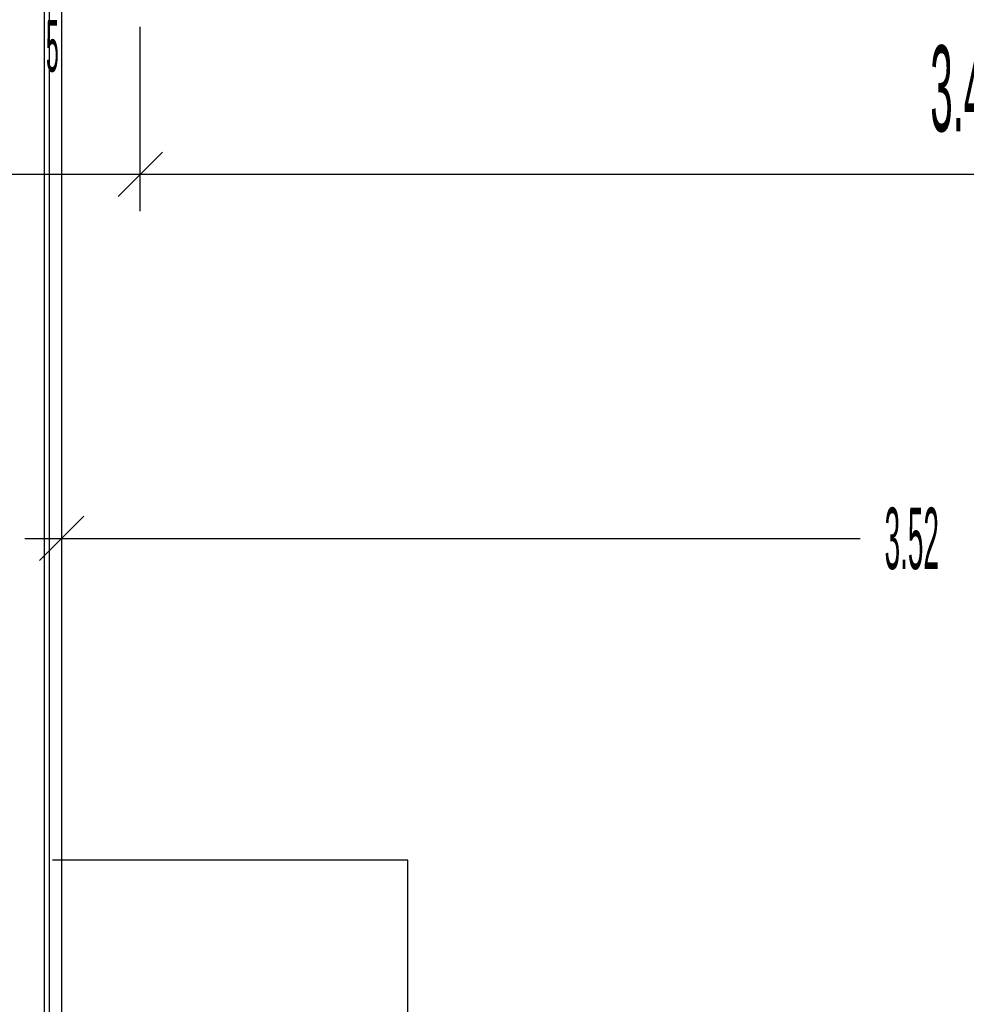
# Model space of a CAD drawing. Extents: x -0.6 to 1.54, y -0.37 to 1.17.
# Tile 12 of 79: x 0.1098 to 0.1483, y 0.406 to 0.446. Entities that reach past the tile are written whole.
import ezdxf

# ---------------------------------------------------------------- set-up
doc = ezdxf.new("R2010")
doc.units = 0
doc.linetypes.add('KCONTINUOUS', pattern=[0])
doc.layers.add('W01_---', color=7, linetype='CONTINUOUS')

msp = doc.modelspace()

# ---------------------------------------------------------------- linework, layer by layer
at = {"layer": 'W01_---', "color": 7, "linetype": 'KCONTINUOUS'}
for p, q in [((0.11096, 0.32533), (0.11096, 0.47553)), ((0.11146, 0.32533), (0.11146, 0.47553)), ((0.11076, 0.32533), (0.11076, 0.44783)), ((0.11466, 0.43972), (0.11466, 0.44572)), ((0.11466, 0.43822), (0.11466, 0.44122)), ((0.11376, 0.43882), (0.11556, 0.44062)), ((0.10596, 0.43972), (0.11466, 0.43972)), ((0.11316, 0.43972), (0.11616, 0.43972)), ((0.11466, 0.43972), (0.14421, 0.43972)), ((0.14421, 0.43972), (0.18366, 0.43972)), ((0.11146, 0.42341), (0.11146, 0.42641)), ((0.11056, 0.42401), (0.11236, 0.42581)), ((0.10996, 0.42491), (0.11296, 0.42491)), ((0.11146, 0.42491), (0.14394, 0.42491)), ((0.12555, 0.41182), (0.11109, 0.41182)), ((0.12555, 0.4025), (0.12555, 0.41182))]:
    msp.add_line(p, q, dxfattribs=at)

# ---------------------------------------------------------------- texts
at = {"layer": 'W01_---', "color": 7}
for s, height, width, p in [('5 ', 0.0021, 0.333333, (0.11082, 0.44389, 60.999999)), ('3.45', 0.0035, 0.35, (0.1468, 0.44146, 60.999999)), ('3.52', 0.0025, 0.34, (0.14494, 0.42366, 60.999999))]:
    msp.add_text(s, height=height, dxfattribs=dict(at, width=width)).set_placement(p)

doc.saveas('drawing.dxf')
